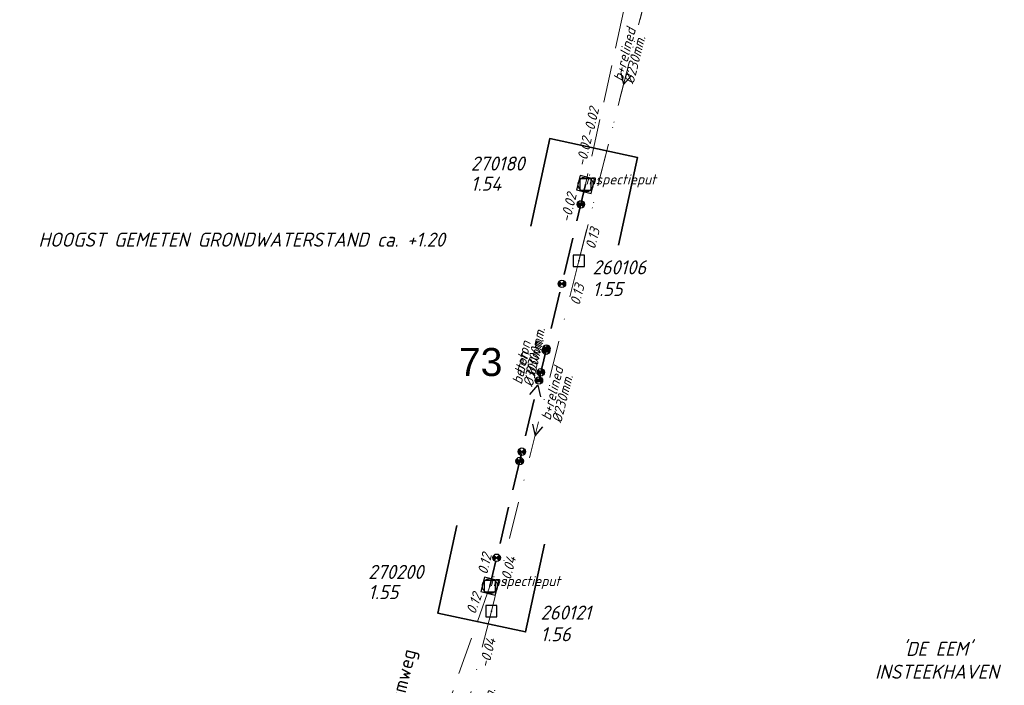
# Model space of a CAD drawing. Header units: metres. Extents: x 152202 to 157341, y 461610 to 468701.
# Tile 60 of 238: x 153284 to 153416, y 464463 to 464552. Entities that reach past the tile are written whole.
import ezdxf
from ezdxf.enums import TextEntityAlignment as Align

# ---------------------------------------------------------------- set-up
doc = ezdxf.new("R2010")
doc.units = ezdxf.units.M
doc.header["$PDMODE"] = 64
doc.header["$PDSIZE"] = 1.5
doc.linetypes.add('RI-HWA', pattern=[7.4, 5, -2.4])
doc.linetypes.add('RI-VWA', pattern=[11, 5, -3, 0, -3])
doc.layers.get('0').update_dxf_attribs({"linetype": 'CONTINUOUS'})
doc.layers.get('DEFPOINTS').update_dxf_attribs({"linetype": 'CONTINUOUS'})
for name, color, linetype, lineweight in [('B-OI-RI-HWA-BOB-T18', 150, 'CONTINUOUS', 18), ('B-OI-RI-HWA-MATERIAAL-T18', 150, 'CONTINUOUS', 18), ('B-OI-RI-HWA_DIAMETER-T18', 150, 'CONTINUOUS', 18), ('B-OI-RI-HWA_RIOOLPUT-S', 150, 'CONTINUOUS', 25), ('B-OI-RI-HWA_TRANSPORTLEIDING-G', 150, 'RI-HWA', 18), ('B-OI-RI-HWA_TRANSPORTLEIDING_BETON_300-G', 150, 'RI-HWA', 18), ('B-OI-RI-STROOMRICHTING-S', 252, 'CONTINUOUS', 25), ('B-OI-RI-VWA-BOB-T18', 34, 'CONTINUOUS', 18), ('B-OI-RI-VWA-DIAMETER-T18', 34, 'CONTINUOUS', 18), ('B-OI-RI-VWA-MATERIAAL-T18', 34, 'CONTINUOUS', 18), ('B-OI-RI-VWA_PUTDEKSELHOOGTE-T25', 34, 'CONTINUOUS', 25), ('B-OI-RI-VWA_PUTNUMMER-T25', 34, 'CONTINUOUS', 25), ('B-OI-RI-VWA_RIOOLPUT-S', 34, 'CONTINUOUS', 25), ('B-OI-RI-VWA_TRANSPORTLEIDING-G', 34, 'RI-VWA', 18), ('B-OI-RI-VWA_TRANSPORTLEIDING_BETON_250-G', 34, 'RI-VWA', 18), ('B-OI-RI-VWA_TRANSPORTLEIDING_BETON_300-G', 34, 'RI-VWA', 18), ('B-RO-OG-TOPOGRAFIE-T18', 2, 'CONTINUOUS', 18), ('N-OI-RI-HWA-BOB-T18', 162, 'CONTINUOUS', 18), ('N-OI-RI-HWA-MATERIAAL-T18', 162, 'CONTINUOUS', 18), ('N-OI-RI-HWA-PUTDEKSELHOOGTE-T25', 162, 'CONTINUOUS', 25), ('N-OI-RI-HWA-PUTNUMMER-T25', 162, 'CONTINUOUS', 25), ('N-OI-RI-HWA_DIAMETER-T18', 162, 'CONTINUOUS', 18), ('N-OI-RI-HWA_RIOOLPUT-S', 162, 'CONTINUOUS', 25), ('N-OI-RI-HWA_TRANSPORTLEIDING-G', 162, 'RI-HWA', 35), ('N-OI-RI-STROOMRICHTING-S', 252, 'CONTINUOUS', 25), ('N-OI-RI-T50', 130, 'CONTINUOUS', 50), ('N-OI-RI-VRIJVERVAL_HULPSTUK-S', 210, 'CONTINUOUS', 25), ('N-OI-WH-T25', 2, 'CONTINUOUS', 25), ('N-RO-KG-GRENS_WERK-G', 7, 'XX-WERKGRENS', 35)]:
    doc.layers.add(name, color=color, linetype=linetype, lineweight=lineweight)
doc.layers.add('gs dwa', color=34, linetype='CONTINUOUS')
doc.layers.add('gs rwa', color=150, linetype='CONTINUOUS')
doc.styles.add('ARIAL', font='arial.ttf')
doc.styles.add('NLCS-ISO-M200-T18', font='NLCS-ISO.ttf', dxfattribs={"height": 360})
doc.styles.add('NLCS-ISO-M500-T18_CURSIEF', font='NLCS-ISO.ttf', dxfattribs={"oblique": 15, "height": 0.9})
doc.styles.add('NLCS-ISO-M750-T18_CURSIEF', font='NLCS-ISO.ttf', dxfattribs={"oblique": 15, "height": 1.35})
doc.styles.add('NLCS-ISO-M750-T25_CURSIEF', font='NLCS-ISO.ttf', dxfattribs={"oblique": 15, "height": 1.875})
doc.linetypes.add('XX-WERKGRENS', pattern='A,0,[137,NLCS.SHX,S=0.1,R=0,X=-1.1,Y=-1.35],-6', length=6)

# ---------------------------------------------------------------- blocks, each defined once
blk = doc.blocks.new('ACMAP_ANN_TEMPLATE_hwa-diam')
at = {"style": 'NLCS-ISO-M750-T18_CURSIEF', "oblique": 15}
blk.add_attdef('hwa-diam', (-3.7, -1.3), '', height=1.35, dxfattribs=at)
blk = doc.blocks.new('ACMAP_ANN_TEMPLATE_hwa-materiaal')
at = {"style": 'NLCS-ISO-M750-T18_CURSIEF', "oblique": 15}
blk.add_attdef('hwa-mat', (-3.7, 0.2), '', height=1.35, dxfattribs=at)
blk = doc.blocks.new('ACMAP_ANN_TEMPLATE_hwa-nap-l')
at = {"style": 'NLCS-ISO-M750-T18_CURSIEF', "oblique": 15}
blk.add_attdef('hwa-nap-l', (3.3, 0.2), '', height=1.35, dxfattribs=at)
blk = doc.blocks.new('ACMAP_ANN_TEMPLATE_hwa-nap-r')
at = {"style": 'NLCS-ISO-M750-T18_CURSIEF', "oblique": 15}
blk.add_attdef('hwa-nap-r', (-5.6, 0.2), '', height=1.35, dxfattribs=at)
blk = doc.blocks.new('ACMAP_ANN_TEMPLATE_hwa-puth')
at = {"color": 0, "linetype": 'ByBlock', "style": 'NLCS-ISO-M750-T25_CURSIEF', "oblique": 15}
blk.add_attdef('hwa-puth', (-9, -6.8), '', height=1.88, dxfattribs=at)
blk = doc.blocks.new('ACMAP_ANN_TEMPLATE_hwa-putnr')
at = {"color": 0, "linetype": 'ByBlock', "style": 'NLCS-ISO-M750-T25_CURSIEF', "oblique": 15}
blk.add_attdef('hwa-putnr', (-9, -4.1), '', height=1.88, dxfattribs=at)
blk = doc.blocks.new('ACMAP_ANN_TEMPLATE_type knoop')
at = {"layer": 'DEFPOINTS', "style": 'NLCS-ISO-M750-T18_CURSIEF', "oblique": 15}
blk.add_attdef('type_knoop', (0, 0), '', height=1.35, dxfattribs=at)
blk = doc.blocks.new('ACMAP_ANN_TEMPLATE_vwa-diam')
at = {"style": 'NLCS-ISO-M750-T18_CURSIEF', "oblique": 15}
blk.add_attdef('vwa-diam', (0.3, -1.3), '', height=1.35, dxfattribs=at)
blk = doc.blocks.new('ACMAP_ANN_TEMPLATE_vwa-materiaal')
at = {"style": 'NLCS-ISO-M750-T18_CURSIEF', "oblique": 15}
blk.add_attdef('vwa-mat', (0.3, 0.2), '', height=1.35, dxfattribs=at)
blk = doc.blocks.new('ACMAP_ANN_TEMPLATE_vwa-nap-l')
at = {"style": 'NLCS-ISO-M750-T18_CURSIEF', "oblique": 15}
blk.add_attdef('vwa-nap-l', (3.3, 0.2), '', height=1.35, dxfattribs=at)
blk = doc.blocks.new('ACMAP_ANN_TEMPLATE_vwa-nap-r')
at = {"style": 'NLCS-ISO-M750-T18_CURSIEF', "oblique": 15}
blk.add_attdef('vwa-nap-r', (-5.6, 0.2), '', height=1.35, dxfattribs=at)
blk = doc.blocks.new('ACMAP_ANN_TEMPLATE_vwa-puth')
at = {"style": 'NLCS-ISO-M750-T25_CURSIEF', "oblique": 15}
blk.add_attdef('vwa-puth', (-3, 5), '', height=1.88, dxfattribs=at)
blk = doc.blocks.new('ACMAP_ANN_TEMPLATE_vwa-putnr')
at = {"style": 'NLCS-ISO-M750-T25_CURSIEF', "oblique": 15}
blk.add_attdef('vaw-putnr', (-3, 7.9), '', height=1.88, dxfattribs=at)
blk = doc.blocks.new('SRI-HULP')
h = blk.add_hatch(color=256)
h.dxf.hatch_style = 1
h.paths.add_polyline_path([(-0.71, 0.71, 0.198912), (-1, 0, 0.198912), (-0.71, -0.71), (0, 0)])
h = blk.add_hatch(color=256)
h.dxf.hatch_style = 1
h.paths.add_polyline_path([(1, 0, 0.198912), (0.71, 0.71), (0, 0), (0.71, -0.71, 0.198912)])
for p, q in [((-0.71, 0.71), (0.71, -0.71)), ((-0.71, -0.71), (0.71, 0.71))]:
    blk.add_line(p, q)
blk.add_circle((0, 0), 1)
blk = doc.blocks.new('B-SRI-PUT_HWA-SO')
at = {"lineweight": -3, "flags": 128}
blk.add_lwpolyline([(-2, -2), (2, -2), (2, 2), (-2, 2)], close=True, dxfattribs=at)
at = {"lineweight": -3}
blk.add_circle((0, 0), 2, dxfattribs=at)

msp = doc.modelspace()

# ---------------------------------------------------------------- linework, layer by layer
at = {"layer": 'B-OI-RI-HWA_RIOOLPUT-S'}
for p in [(153359.59, 464529.86), (153346.78, 464476.11)]:
    msp.add_point(p, dxfattribs=at)
at = {"layer": 'B-OI-RI-HWA_TRANSPORTLEIDING-G'}
for p, q in [((153371.05, 464581.9), (153359.59, 464529.86)), ((153346.78, 464476.11), (153333.8, 464439.37))]:
    msp.add_line(p, q, dxfattribs=at)
at = {"layer": 'B-OI-RI-HWA_TRANSPORTLEIDING-G', "flags": 128}
msp.add_lwpolyline([(153346.78, 464476.11), (153333.8, 464439.37)], dxfattribs=at)
at = {"layer": 'B-OI-RI-HWA_TRANSPORTLEIDING_BETON_300-G'}
msp.add_lwpolyline([(153346.78, 464476.11), (153333.8, 464439.37)], dxfattribs=at)
at = {"layer": 'B-OI-RI-STROOMRICHTING-S'}
for points in [[(153364.33, 464544.8), (153364.67, 464543.23), (153365.72, 464544.45)], [(153352.49, 464497.78), (153352.84, 464496.21), (153353.88, 464497.43)]]:
    msp.add_lwpolyline(points, dxfattribs=at)
at = {"layer": 'B-OI-RI-VWA_RIOOLPUT-S'}
for p in [(153358.69, 464519.65), (153346.98, 464472.77)]:
    msp.add_point(p, dxfattribs=at)
at = {"layer": 'B-OI-RI-VWA_TRANSPORTLEIDING-G'}
for p, q in [((153370.65, 464566.81), (153358.69, 464519.65)), ((153358.69, 464519.65), (153346.98, 464472.77)), ((153346.98, 464472.77), (153339.44, 464442.89))]:
    msp.add_line(p, q, dxfattribs=at)
at = {"layer": 'B-OI-RI-VWA_TRANSPORTLEIDING-G', "flags": 128}
for points in [[(153358.69, 464519.65), (153370.65, 464566.81)], [(153358.69, 464519.65), (153346.98, 464472.77)], [(153358.69, 464519.65), (153346.98, 464472.77)], [(153346.98, 464472.77), (153339.44, 464442.89)]]:
    msp.add_lwpolyline(points, dxfattribs=at)
at = {"layer": 'B-OI-RI-VWA_TRANSPORTLEIDING_BETON_250-G'}
msp.add_lwpolyline([(153346.98, 464472.77), (153339.44, 464442.89)], dxfattribs=at)
at = {"layer": 'B-OI-RI-VWA_TRANSPORTLEIDING_BETON_300-G', "flags": 128}
for points in [[(153358.69, 464519.65), (153370.65, 464566.81)], [(153358.69, 464519.65), (153346.98, 464472.77)]]:
    msp.add_lwpolyline(points, dxfattribs=at)
at = {"layer": 'gs dwa'}
for p in [(153358.69, 464519.65), (153358.69, 464519.65), (153346.98, 464472.77), (153346.98, 464472.77)]:
    msp.add_point(p, dxfattribs=at)
at = {"layer": 'gs rwa'}
msp.add_point((153346.78, 464476.11), dxfattribs=at)
at = {"layer": 'N-OI-RI-HWA_RIOOLPUT-S'}
for p in [(153359.59, 464529.86), (153346.78, 464476.11)]:
    msp.add_point(p, dxfattribs=at)
at = {"layer": 'N-OI-RI-HWA_TRANSPORTLEIDING-G'}
msp.add_line((153359.59, 464529.86), (153346.78, 464476.11), dxfattribs=at)
at = {"layer": 'N-OI-RI-STROOMRICHTING-S'}
msp.add_lwpolyline([(153352.15, 464501.75), (153353.18, 464502.98), (153353.55, 464501.42)], dxfattribs=at)
msp.add_lwpolyline([(153352.15, 464501.75), (153353.18, 464502.98), (153353.55, 464501.42)], dxfattribs=at)
at = {"layer": 'N-RO-KG-GRENS_WERK-G', "ltscale": 0.5, "flags": 128}
for points in [[(153364.018, 464521.748), (153366.536, 464533.481), (153354.803, 464535.999), (153352.285, 464524.266)], [(153342.352, 464484.222), (153339.834, 464472.489), (153351.567, 464469.971), (153354.085, 464481.704)]]:
    msp.add_lwpolyline(points, dxfattribs=at)

# ---------------------------------------------------------------- block references
at = {"layer": 'B-OI-RI-HWA-BOB-T18'}
ref = msp.add_blockref('ACMAP_ANN_TEMPLATE_hwa-nap-r', (153361.975, 464541.596), dxfattribs=dict(at, rotation=77.58082013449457))
ref.add_attrib('hwa-nap-r', '-0.02', (153360.575, 464536.17), dxfattribs={"layer": '0', "color": 0, "linetype": 'ByBlock', "height": 1.35, "rotation": 77.58082, "style": 'NLCS-ISO-M750-T18_CURSIEF', "oblique": 15})
at = {"layer": 'B-OI-RI-HWA-BOB-T18', "rotation": 77.58082013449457}
msp.add_blockref('ACMAP_ANN_TEMPLATE_hwa-nap-r', (153360.997, 464537.614), dxfattribs=at).add_auto_attribs({'hwa-nap-r': '-0.02'})
at = {"layer": 'B-OI-RI-HWA-BOB-T18'}
ref = msp.add_blockref('ACMAP_ANN_TEMPLATE_hwa-nap-l', (153343.914, 464469.09), dxfattribs=dict(at, rotation=70.54202098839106))
ref.add_attrib('hwa-nap-l', '0.12', (153344.825, 464472.268), dxfattribs={"layer": '0', "color": 0, "linetype": 'ByBlock', "height": 1.35, "rotation": 70.54202, "style": 'NLCS-ISO-M750-T18_CURSIEF', "oblique": 15})
at = {"layer": 'B-OI-RI-HWA-MATERIAAL-T18', "rotation": 77.88382019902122}
msp.add_blockref('ACMAP_ANN_TEMPLATE_hwa-materiaal', (153352.319, 464508.015), dxfattribs=at).add_auto_attribs({'hwa-mat': 'beton'})
at = {"layer": 'B-OI-RI-HWA_DIAMETER-T18', "rotation": 77.88382019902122}
msp.add_blockref('ACMAP_ANN_TEMPLATE_hwa-diam', (153352.319, 464508.015), dxfattribs=at).add_auto_attribs({'hwa-diam': '%%c300mm.'})
at = {"layer": 'B-OI-RI-VWA-BOB-T18'}
ref = msp.add_blockref('ACMAP_ANN_TEMPLATE_vwa-nap-l', (153360.232, 464517.869), dxfattribs=dict(at, rotation=75.9752599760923))
ref.add_attrib('vwa-nap-l', '0.13', (153360.838, 464521.119), dxfattribs={"layer": '0', "color": 0, "linetype": 'ByBlock', "height": 1.35, "rotation": 75.97526, "style": 'NLCS-ISO-M750-T18_CURSIEF', "oblique": 15})
ref = msp.add_blockref('ACMAP_ANN_TEMPLATE_vwa-nap-r', (153360.351, 464518.993), dxfattribs=dict(at, rotation=75.76953429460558))
ref.add_attrib('vwa-nap-r', '0.13', (153358.78, 464513.614), dxfattribs={"layer": '0', "color": 0, "linetype": 'ByBlock', "height": 1.35, "rotation": 75.76953, "style": 'NLCS-ISO-M750-T18_CURSIEF', "oblique": 15})
ref = msp.add_blockref('ACMAP_ANN_TEMPLATE_vwa-nap-l', (153348.727, 464472.77), dxfattribs=dict(at, rotation=75.83749498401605))
ref.add_attrib('vwa-nap-l', '-0.04', (153349.341, 464476.019), dxfattribs={"layer": '0', "color": 0, "linetype": 'ByBlock', "height": 1.35, "rotation": 75.83749, "style": 'NLCS-ISO-M750-T18_CURSIEF', "oblique": 15})
ref = msp.add_blockref('ACMAP_ANN_TEMPLATE_vwa-nap-r', (153348.173, 464470.477), dxfattribs=dict(at, rotation=75.9752599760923))
ref.add_attrib('vwa-nap-r', '-0.04', (153346.622, 464465.092), dxfattribs={"layer": '0', "color": 0, "linetype": 'ByBlock', "height": 1.35, "rotation": 75.97526, "style": 'NLCS-ISO-M750-T18_CURSIEF', "oblique": 15})
at = {"layer": 'B-OI-RI-VWA-DIAMETER-T18'}
ref = msp.add_blockref('ACMAP_ANN_TEMPLATE_vwa-diam', (153364.67, 464543.23), dxfattribs=dict(at, rotation=75.76953429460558))
ref.add_attrib('vwa-diam', '%%c230mm.', (153366.004, 464543.201), dxfattribs={"layer": '0', "color": 0, "linetype": 'ByBlock', "height": 1.35, "rotation": 75.76953, "style": 'NLCS-ISO-M750-T18_CURSIEF', "oblique": 15})
for p, rotation, values in [((153364.67, 464543.23), 75.76953429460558, {'vwa-diam': '%%c230mm.'}), ((153344.596, 464455.891), 75.83749498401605, {'vwa-diam': '%%c250mm.'})]:
    msp.add_blockref('ACMAP_ANN_TEMPLATE_vwa-diam', p, dxfattribs=dict(at, rotation=rotation)).add_auto_attribs(values)
ref = msp.add_blockref('ACMAP_ANN_TEMPLATE_vwa-diam', (153354.997, 464497.869), dxfattribs=dict(at, rotation=75.9752599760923))
ref.add_attrib('vwa-diam', '%%c230mm.', (153356.331, 464497.845), dxfattribs={"layer": '0', "color": 0, "linetype": 'ByBlock', "height": 1.35, "rotation": 75.97526, "style": 'NLCS-ISO-M750-T18_CURSIEF', "oblique": 15})
at = {"layer": 'B-OI-RI-VWA-MATERIAAL-T18'}
ref = msp.add_blockref('ACMAP_ANN_TEMPLATE_vwa-materiaal', (153364.67, 464543.23), dxfattribs=dict(at, rotation=75.76953429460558))
ref.add_attrib('vwa-mat', 'b+relined', (153364.55, 464543.57), dxfattribs={"layer": '0', "color": 0, "linetype": 'ByBlock', "height": 1.35, "rotation": 75.76953, "style": 'NLCS-ISO-M750-T18_CURSIEF', "oblique": 15})
at = {"layer": 'B-OI-RI-VWA-MATERIAAL-T18', "rotation": 75.76953429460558}
msp.add_blockref('ACMAP_ANN_TEMPLATE_vwa-materiaal', (153364.67, 464543.23), dxfattribs=at).add_auto_attribs({'vwa-mat': 'b+relined'})
at = {"layer": 'B-OI-RI-VWA-MATERIAAL-T18'}
ref = msp.add_blockref('ACMAP_ANN_TEMPLATE_vwa-materiaal', (153354.997, 464497.869), dxfattribs=dict(at, rotation=75.9752599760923))
ref.add_attrib('vwa-mat', 'b+relined', (153354.876, 464498.209), dxfattribs={"layer": '0', "color": 0, "linetype": 'ByBlock', "height": 1.35, "rotation": 75.97526, "style": 'NLCS-ISO-M750-T18_CURSIEF', "oblique": 15})
at = {"layer": 'B-OI-RI-VWA_PUTDEKSELHOOGTE-T25'}
ref = msp.add_blockref('ACMAP_ANN_TEMPLATE_vwa-puth', (153363.522, 464509.927), dxfattribs=at)
ref.add_attrib('vwa-puth', '1.55', (153360.522, 464514.927), dxfattribs={"layer": '0', "color": 0, "linetype": 'ByBlock', "height": 1.875, "style": 'NLCS-ISO-M750-T25_CURSIEF', "oblique": 15})
ref = msp.add_blockref('ACMAP_ANN_TEMPLATE_vwa-puth', (153356.572, 464463.729), dxfattribs=at)
ref.add_attrib('vwa-puth', '1.56', (153353.572, 464468.729), dxfattribs={"layer": '0', "color": 0, "linetype": 'ByBlock', "height": 1.875, "style": 'NLCS-ISO-M750-T25_CURSIEF', "oblique": 15})
at = {"layer": 'B-OI-RI-VWA_PUTNUMMER-T25'}
ref = msp.add_blockref('ACMAP_ANN_TEMPLATE_vwa-putnr', (153363.522, 464509.927), dxfattribs=at)
ref.add_attrib('vaw-putnr', '260106', (153360.522, 464517.827), dxfattribs={"layer": '0', "color": 0, "linetype": 'ByBlock', "height": 1.875, "style": 'NLCS-ISO-M750-T25_CURSIEF', "oblique": 15})
ref = msp.add_blockref('ACMAP_ANN_TEMPLATE_vwa-putnr', (153356.572, 464463.729), dxfattribs=at)
ref.add_attrib('vaw-putnr', '260121', (153353.572, 464471.629), dxfattribs={"layer": '0', "color": 0, "linetype": 'ByBlock', "height": 1.875, "style": 'NLCS-ISO-M750-T25_CURSIEF', "oblique": 15})
at = {"layer": 'DEFPOINTS'}
for p in [(153359.59, 464529.86), (153346.78, 464476.11)]:
    msp.add_blockref('ACMAP_ANN_TEMPLATE_type knoop', p, dxfattribs=at).add_auto_attribs({'type_knoop': 'inspectieput'})
at = {"layer": 'N-OI-RI-HWA-BOB-T18', "rotation": 76.5950132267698}
for name, p, values in [('ACMAP_ANN_TEMPLATE_hwa-nap-l', (153356.941, 464521.455), {'hwa-nap-l': '-0.02'}), ('ACMAP_ANN_TEMPLATE_hwa-nap-r', (153347.911, 464482.994), {'hwa-nap-r': '0.12'})]:
    msp.add_blockref(name, p, dxfattribs=at).add_auto_attribs(values)
at = {"layer": 'N-OI-RI-HWA-MATERIAAL-T18', "rotation": 76.5950132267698}
msp.add_blockref('ACMAP_ANN_TEMPLATE_hwa-materiaal', (153352.088, 464506.585), dxfattribs=at).add_auto_attribs({'hwa-mat': 'beton'})
at = {"layer": 'N-OI-RI-HWA-PUTDEKSELHOOGTE-T25'}
for p, values in [((153353.233, 464535.818), {'hwa-puth': '1.54'}), ((153339.502, 464481.169), {'hwa-puth': '1.55'})]:
    msp.add_blockref('ACMAP_ANN_TEMPLATE_hwa-puth', p, dxfattribs=at).add_auto_attribs(values)
at = {"layer": 'N-OI-RI-HWA-PUTNUMMER-T25'}
for p, values in [((153353.233, 464535.818), {'hwa-putnr': '270180'}), ((153339.502, 464481.169), {'hwa-putnr': '270200'})]:
    msp.add_blockref('ACMAP_ANN_TEMPLATE_hwa-putnr', p, dxfattribs=at).add_auto_attribs(values)
at = {"layer": 'N-OI-RI-HWA_DIAMETER-T18', "rotation": 76.5950132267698}
msp.add_blockref('ACMAP_ANN_TEMPLATE_hwa-diam', (153352.088, 464506.585), dxfattribs=at).add_auto_attribs({'hwa-diam': '%%c300mm.'})
at = {"layer": 'N-OI-RI-HWA_RIOOLPUT-S', "xscale": 0.4999999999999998, "yscale": 0.4999999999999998, "zscale": 0.4999999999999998, "rotation": 345.9662833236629}
for p in [(153359.59, 464529.86), (153346.78, 464476.11)]:
    msp.add_blockref('B-SRI-PUT_HWA-SO', p, dxfattribs=at)
at = {"layer": 'N-OI-RI-VRIJVERVAL_HULPSTUK-S', "xscale": 0.5, "yscale": 0.5, "zscale": 0.5}
for p in [(153358.953, 464527.188), (153356.422, 464516.562), (153354.297, 464507.625), (153354.359, 464507.906), (153353.344, 464503.625), (153353.594, 464504.719), (153351.062, 464494.094), (153350.766, 464492.844), (153347.688, 464479.906)]:
    msp.add_blockref('SRI-HULP', p, dxfattribs=at)

# ---------------------------------------------------------------- texts
at = {"layer": 'B-RO-OG-TOPOGRAFIE-T18', "style": 'NLCS-ISO-M200-T18'}
msp.add_text('Vanadiumweg', height=1.875, rotation=75.9, dxfattribs=at).set_placement((153334.536, 464460.548), align=Align.MIDDLE)
at = {"layer": 'N-OI-RI-T50', "style": 'ARIAL'}
msp.add_text('73', height=3.75, dxfattribs=at).set_placement((153342.631, 464504.224))
at = {"layer": 'N-OI-WH-T25', "style": 'NLCS-ISO-M500-T18_CURSIEF', "oblique": 15}
for s, p in [('HOOGST GEMETEN GRONDWATERSTAND ca. +1.20', (153313.563, 464520.973)), ("'DE EEM'", (153406.608, 464466.214)), ('INSTEEKHAVEN', (153406.608, 464463.151))]:
    msp.add_text(s, height=1.875, dxfattribs=at).set_placement(p, align=Align.BOTTOM_CENTER)

doc.saveas('drawing.dxf')
